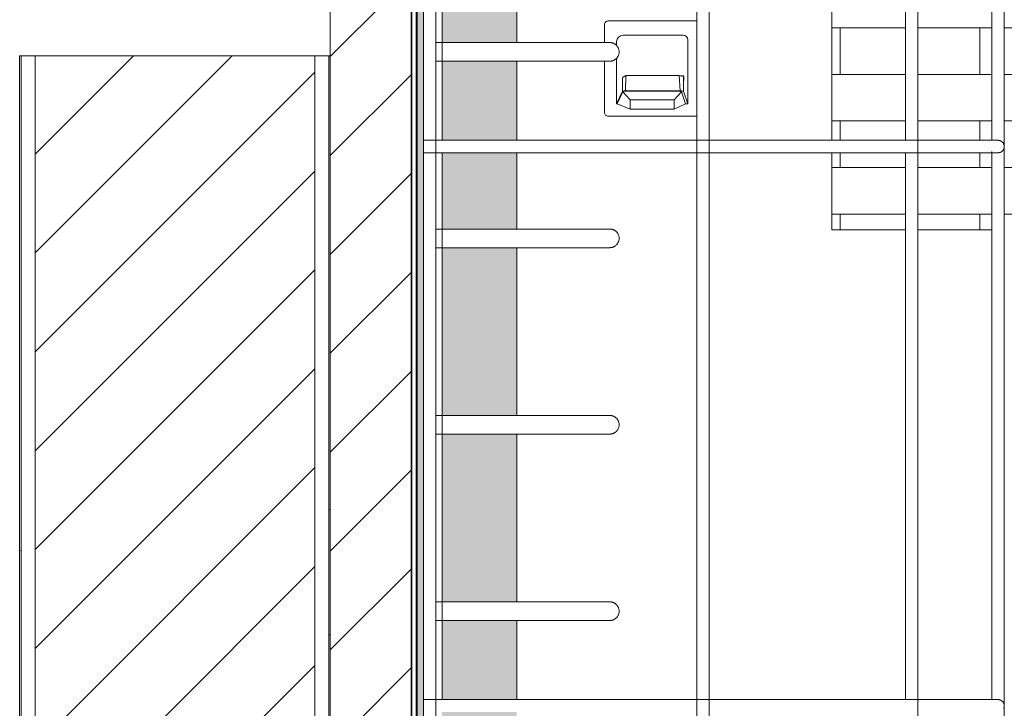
# Model space of a CAD drawing. Header units: metres. Extents: x 3.7 to 90.5, y -1.7 to 14.3.
# Tile 123 of 256: x 44.7 to 46.2, y 7.3 to 8.4. Entities that reach past the tile are written whole.
import ezdxf

# ---------------------------------------------------------------- set-up
doc = ezdxf.new("R2010")
doc.units = ezdxf.units.M
for name, color, linetype, lineweight in [('A-WALL', 7, 'Continuous', 18), ('A-WALL-PATT', 7, 'Continuous', 18), ('I-WALL', 7, 'Continuous', 18), ('M-EQPM', 7, 'Continuous', 18), ('S-COLS', 7, 'Continuous', 18)]:
    doc.layers.add(name, color=color, linetype=linetype, lineweight=lineweight)
pattern_1 = [(50, (61.611, 8.385), (0.546555, -0.047815), [0.05715, -0.62865]), (355, (61.611, 8.385), (-0.105728, 0.573166), [0.04572, -0.50292]), (100.451, (61.656, 8.381), (0.440828, 0.52535), [0.04857, -0.53427]), (46.184, (61.611, 8.537), (0.813237, -0.12613), [0.08572, -0.94297]), (96.636, (61.678, 8.527), (0.71221, 0.742287), [0.07286, -0.80141]), (351.184, (61.611, 8.537), (0.712217, 0.742274), [0.06858, -0.75438]), (21, (61.687, 8.499), (0.454846, -0.306795), [0.05715, -0.62865]), (326, (61.687, 8.499), (0.185405, 0.55256), [0.04572, -0.50292]), (71.451, (61.725, 8.474), (0.64025, 0.245763), [0.04857, -0.53427]), (37.5, (61.611, 8.385), (0.009261, 0.2536672), [0.02515, -0.47168, 0.02515, -0.48539, -0.50483]), (37.5, (61.611, 8.385), (0.009261, 0.2536672), [-1.007, 0.02515, -0.47968]), (7.5, (61.611, 8.385), (0.200456, 0.300546), [0.02515, -0.26594, 0.02515, -0.46025, -0.19241]), (7.5, (61.611, 8.385), (0.200456, 0.300546), [-0.77648, 0.02515, -0.16726]), (327.5, (61.441, 8.385), (0.4067682, -0.0171882), [0.02515, -0.16535, 0.02515, -0.56921, -0.78867]), (327.5, (61.441, 8.385), (0.4067682, -0.0171882), [-0.78486, 0.02515, -0.76352]), (317.5, (61.365, 8.385), (0.444383, 0.076279), [0.02515, -0.2225, 0.02515, -0.36957, -0.56007]), (317.5, (61.365, 8.385), (0.444383, 0.076279), [-0.64237, 0.02515, -0.53492])]
pattern_2 = [(45, (61.611, 8.385), (-0.0795495, 0.0795495), [])]

# ---------------------------------------------------------------- blocks, each defined once
blk = doc.blocks.new('ESCADA MARINHEIRO 90cm - RA13_10m³-2850396-Corte 2')
at = {"layer": 'M-EQPM', "color": 1, "true_color": 0xff0000}
for p, q in [((51.1954, 9.3182), (51.1954, 5.674)), ((51.2154, 5.674), (51.2154, 9.3182)), ((51.6354, 9.3182), (51.6354, 5.674)), ((51.6554, 5.674), (51.6554, 9.3182)), ((51.9913, 5.674), (51.9913, 9.3182)), ((52.1304, 5.674), (52.1304, 9.3182)), ((51.2254, 8.1839), (51.2254, 9.064)), ((51.9713, 9.064), (51.9713, 8.1837)), ((52.1104, 9.066), (52.1104, 8.1838)), ((51.4954, 8.3412), (51.2154, 8.3412)), ((51.2154, 8.3112), (51.4954, 8.3112)), ((51.6454, 8.184), (51.1954, 8.184)), ((51.1954, 8.184), (51.1954, 8.174)), ((52.1123, 8.184), (52.1134, 8.184)), ((51.1954, 8.174), (51.1954, 8.164)), ((51.1954, 8.164), (51.6454, 8.164)), ((51.2254, 7.2839), (51.2254, 8.164)), ((51.9713, 8.164), (51.9713, 7.2837)), ((52.1104, 8.166), (52.1104, 7.2838)), ((51.4954, 8.0412), (51.2154, 8.0412)), ((51.2154, 8.0112), (51.4954, 8.0112)), ((51.4954, 7.7412), (51.2154, 7.7412)), ((51.2154, 7.7112), (51.4954, 7.7112)), ((51.4954, 7.4412), (51.2153, 7.4412)), ((51.2153, 7.4112), (51.4954, 7.4112)), ((51.6454, 7.284), (51.1954, 7.284)), ((51.1954, 7.284), (51.1954, 7.274)), ((51.1954, 7.274), (51.1954, 7.264))]:
    blk.add_line(p, q, dxfattribs=at)
at = {"layer": 'M-EQPM', "color": 1, "true_color": 0xff0000, "flags": 128}
for points in [[(52.1204, 8.184), (52.1201, 8.184), (52.1189, 8.184), (52.117, 8.184), (52.1144, 8.184), (52.111, 8.184), (52.1068, 8.184), (52.1019, 8.184), (52.0963, 8.184), (52.09, 8.184), (52.0829, 8.184), (52.0752, 8.184), (52.0668, 8.184), (52.0577, 8.184), (52.0479, 8.184), (52.0375, 8.184), (52.0264, 8.184), (52.0148, 8.184), (52.0026, 8.184), (51.9897, 8.184), (51.9764, 8.184), (51.9625, 8.184), (51.9481, 8.184), (51.9332, 8.184), (51.9179, 8.184), (51.9021, 8.184), (51.8859, 8.184), (51.8693, 8.184), (51.8524, 8.184), (51.8351, 8.184), (51.8176, 8.184), (51.7997, 8.184), (51.7816, 8.184), (51.7633, 8.184), (51.7448, 8.184), (51.7262, 8.184), (51.7074, 8.184), (51.6885, 8.184), (51.6696, 8.184), (51.6506, 8.184), (51.6454, 8.184)], [(51.6554, 8.184), (51.6644, 8.184), (51.6834, 8.184), (51.7023, 8.184), (51.7211, 8.184), (51.7398, 8.184), (51.7584, 8.184), (51.7767, 8.184), (51.7949, 8.184), (51.8128, 8.184), (51.8304, 8.184), (51.8478, 8.184), (51.8648, 8.184), (51.8815, 8.184), (51.8978, 8.184), (51.9137, 8.184), (51.9291, 8.184), (51.9441, 8.184), (51.9587, 8.184), (51.9714, 8.184)], [(51.9913, 8.184), (51.9992, 8.184), (52.0115, 8.184), (52.0234, 8.184), (52.0346, 8.184), (52.0451, 8.184), (52.0551, 8.184), (52.0644, 8.184), (52.073, 8.184), (52.0809, 8.184), (52.0882, 8.184), (52.0947, 8.184), (52.1005, 8.184), (52.1056, 8.184), (52.1099, 8.184)], [(52.1135, 8.184), (52.1164, 8.184), (52.1185, 8.184), (52.1198, 8.184), (52.1204, 8.184), (52.1204, 8.184)], [(52.1204, 8.184), (52.1208, 8.184), (52.1212, 8.1839), (52.1216, 8.1839), (52.122, 8.1838), (52.1224, 8.1838), (52.1228, 8.1837), (52.1232, 8.1836), (52.1236, 8.1835), (52.124, 8.1833), (52.1243, 8.1832), (52.1247, 8.183), (52.1251, 8.1828), (52.1254, 8.1826), (52.1258, 8.1824), (52.1261, 8.1822), (52.1264, 8.182), (52.1267, 8.1817), (52.127, 8.1815), (52.1273, 8.1812), (52.1276, 8.1809), (52.1279, 8.1806), (52.1282, 8.1803), (52.1284, 8.18), (52.1286, 8.1797), (52.1289, 8.1794), (52.1291, 8.179), (52.1293, 8.1787), (52.1294, 8.1783), (52.1296, 8.178), (52.1298, 8.1776), (52.1299, 8.1772), (52.13, 8.1768), (52.1301, 8.1765), (52.1302, 8.1761), (52.1303, 8.1757), (52.1304, 8.1753), (52.1304, 8.1749), (52.1304, 8.1745), (52.1304, 8.1741), (52.1304, 8.174)], [(51.6454, 8.164), (51.6644, 8.164), (51.6834, 8.164), (51.7023, 8.164), (51.7211, 8.164), (51.7398, 8.164), (51.7584, 8.164), (51.7767, 8.164), (51.7949, 8.164), (51.8128, 8.164), (51.8304, 8.164), (51.8478, 8.164), (51.8648, 8.164), (51.8815, 8.164), (51.8978, 8.164), (51.9137, 8.164), (51.9291, 8.164), (51.9441, 8.164), (51.9587, 8.164), (51.9727, 8.164), (51.9862, 8.164), (51.9992, 8.164), (52.0115, 8.164), (52.0234, 8.164), (52.0346, 8.164), (52.0451, 8.164), (52.0551, 8.164), (52.0644, 8.164), (52.073, 8.164), (52.0809, 8.164), (52.0882, 8.164), (52.0947, 8.164), (52.1005, 8.164), (52.1056, 8.164), (52.1099, 8.164), (52.1135, 8.164), (52.1164, 8.164), (52.1185, 8.164), (52.1198, 8.164), (52.1204, 8.164), (52.1204, 8.164)], [(51.9714, 8.164), (51.9625, 8.164), (51.9481, 8.164), (51.9332, 8.164), (51.9179, 8.164), (51.9021, 8.164), (51.8859, 8.164), (51.8693, 8.164), (51.8524, 8.164), (51.8351, 8.164), (51.8176, 8.164), (51.7997, 8.164), (51.7816, 8.164), (51.7633, 8.164), (51.7448, 8.164), (51.7262, 8.164), (51.7074, 8.164), (51.6885, 8.164), (51.6696, 8.164), (51.6554, 8.164)], [(52.1106, 8.164), (52.1068, 8.164), (52.1019, 8.164), (52.0963, 8.164), (52.09, 8.164), (52.0829, 8.164), (52.0752, 8.164), (52.0668, 8.164), (52.0577, 8.164), (52.0479, 8.164), (52.0375, 8.164), (52.0264, 8.164), (52.0148, 8.164), (52.0026, 8.164), (51.9913, 8.164)], [(52.1204, 8.164), (52.1201, 8.164), (52.1189, 8.164), (52.117, 8.164), (52.1144, 8.164), (52.1128, 8.164)], [(52.1304, 8.174), (52.1304, 8.1736), (52.1304, 8.1732), (52.1304, 8.1728), (52.1303, 8.1724), (52.1302, 8.172), (52.1302, 8.1716), (52.1301, 8.1712), (52.1299, 8.1708), (52.1298, 8.1704), (52.1297, 8.1701), (52.1295, 8.1697), (52.1293, 8.1694), (52.1291, 8.169), (52.1289, 8.1687), (52.1287, 8.1683), (52.1285, 8.168), (52.1282, 8.1677), (52.128, 8.1674), (52.1277, 8.1671), (52.1274, 8.1668), (52.1271, 8.1665), (52.1268, 8.1663), (52.1265, 8.166), (52.1262, 8.1658), (52.1258, 8.1656), (52.1255, 8.1653), (52.1252, 8.1651), (52.1248, 8.165), (52.1244, 8.1648), (52.1241, 8.1646), (52.1237, 8.1645), (52.1233, 8.1644), (52.1229, 8.1643), (52.1225, 8.1642), (52.1221, 8.1641), (52.1218, 8.1641), (52.1214, 8.164), (52.121, 8.164), (52.1206, 8.164), (52.1204, 8.164)], [(52.1204, 7.284), (52.1201, 7.284), (52.1189, 7.284), (52.117, 7.284), (52.1144, 7.284), (52.111, 7.284), (52.1068, 7.284), (52.1019, 7.284), (52.0963, 7.284), (52.09, 7.284), (52.0829, 7.284), (52.0752, 7.284), (52.0668, 7.284), (52.0577, 7.284), (52.0479, 7.284), (52.0375, 7.284), (52.0264, 7.284), (52.0148, 7.284), (52.0026, 7.284), (51.9897, 7.284), (51.9764, 7.284), (51.9625, 7.284), (51.9481, 7.284), (51.9332, 7.284), (51.9179, 7.284), (51.9021, 7.284), (51.8859, 7.284), (51.8693, 7.284), (51.8524, 7.284), (51.8351, 7.284), (51.8176, 7.284), (51.7997, 7.284), (51.7816, 7.284), (51.7633, 7.284), (51.7448, 7.284), (51.7262, 7.284), (51.7074, 7.284), (51.6885, 7.284), (51.6696, 7.284), (51.6506, 7.284), (51.6454, 7.284)], [(51.6553, 7.284), (51.6644, 7.284), (51.6834, 7.284), (51.7023, 7.284), (51.7211, 7.284), (51.7398, 7.284), (51.7584, 7.284), (51.7767, 7.284), (51.7949, 7.284), (51.8128, 7.284), (51.8304, 7.284), (51.8478, 7.284), (51.8648, 7.284), (51.8815, 7.284), (51.8978, 7.284), (51.9137, 7.284), (51.9291, 7.284), (51.9441, 7.284), (51.9587, 7.284), (51.9713, 7.284)], [(51.9912, 7.284), (51.9992, 7.284), (52.0115, 7.284), (52.0234, 7.284), (52.0346, 7.284), (52.0451, 7.284), (52.0551, 7.284), (52.0644, 7.284), (52.073, 7.284), (52.0809, 7.284), (52.0882, 7.284), (52.0947, 7.284), (52.1005, 7.284), (52.1056, 7.284), (52.1099, 7.284)], [(52.1135, 7.284), (52.1164, 7.284), (52.1185, 7.284), (52.1198, 7.284), (52.1204, 7.284), (52.1204, 7.284)], [(52.1204, 7.284), (52.1208, 7.284), (52.1212, 7.2839), (52.1216, 7.2839), (52.122, 7.2838), (52.1224, 7.2838), (52.1228, 7.2837), (52.1232, 7.2836), (52.1236, 7.2835), (52.124, 7.2833), (52.1243, 7.2832), (52.1247, 7.283), (52.1251, 7.2828), (52.1254, 7.2826), (52.1258, 7.2824), (52.1261, 7.2822), (52.1264, 7.282), (52.1267, 7.2817), (52.127, 7.2815), (52.1273, 7.2812), (52.1276, 7.2809), (52.1279, 7.2806), (52.1282, 7.2803), (52.1284, 7.28), (52.1286, 7.2797), (52.1289, 7.2794), (52.1291, 7.279), (52.1293, 7.2787), (52.1294, 7.2783), (52.1296, 7.278), (52.1298, 7.2776), (52.1299, 7.2772), (52.13, 7.2768), (52.1301, 7.2765), (52.1302, 7.2761), (52.1303, 7.2757), (52.1304, 7.2753), (52.1304, 7.2749), (52.1304, 7.2745), (52.1304, 7.2741), (52.1304, 7.274)], [(52.1304, 7.274), (52.1304, 7.2736), (52.1304, 7.2732), (52.1304, 7.2728), (52.1303, 7.2724), (52.1302, 7.272), (52.1302, 7.2716), (52.1301, 7.2712), (52.1299, 7.2708), (52.1298, 7.2704), (52.1297, 7.2701), (52.1295, 7.2697)]]:
    blk.add_lwpolyline(points, dxfattribs=at)
at = {"layer": 'M-EQPM', "color": 1, "true_color": 0xff0000}
for points, knots in [([(51.4954, 8.3412), (51.4958, 8.3412), (51.4964, 8.3412), (51.4974, 8.3411), (51.4984, 8.341), (51.4993, 8.3407), (51.5003, 8.3405), (51.5012, 8.3401), (51.5021, 8.3397), (51.503, 8.3392), (51.5038, 8.3387), (51.5049, 8.338), (51.5058, 8.3371), (51.5067, 8.3361), (51.5076, 8.3351), (51.5085, 8.3338), (51.5093, 8.332), (51.5102, 8.3295), (51.5104, 8.3275), (51.5104, 8.3262)], [0.5, 0.5, 0.5, 0.5, 0.5208333, 0.5416667, 0.5625, 0.5833333, 0.6041667, 0.625, 0.6458333, 0.6666667, 0.6875, 0.7083333, 0.75, 0.7708333, 0.7916667, 0.8333333, 0.875, 0.9166667, 1, 1, 1, 1]), ([(51.5104, 8.3262), (51.5104, 8.3249), (51.5102, 8.323), (51.5093, 8.3205), (51.5085, 8.3187), (51.5076, 8.3174), (51.5067, 8.3163), (51.5058, 8.3154), (51.5046, 8.3143), (51.5032, 8.3134), (51.5021, 8.3128), (51.5012, 8.3124), (51.5003, 8.312), (51.4993, 8.3117), (51.4984, 8.3115), (51.4974, 8.3114), (51.4964, 8.3113), (51.4958, 8.3112), (51.4954, 8.3112)], [0, 0, 0, 0, 0.0833333, 0.125, 0.1666667, 0.2083333, 0.2291667, 0.25, 0.2916667, 0.3333333, 0.3541667, 0.375, 0.3958333, 0.4166667, 0.4375, 0.4583333, 0.4791667, 0.5, 0.5, 0.5, 0.5]), ([(51.4954, 8.0412), (51.4958, 8.0412), (51.4964, 8.0412), (51.4974, 8.0411), (51.4984, 8.041), (51.4993, 8.0407), (51.5003, 8.0405), (51.5012, 8.0401), (51.5021, 8.0397), (51.503, 8.0392), (51.5038, 8.0387), (51.5049, 8.038), (51.5058, 8.0371), (51.5067, 8.0361), (51.5076, 8.0351), (51.5085, 8.0338), (51.5093, 8.032), (51.5102, 8.0295), (51.5104, 8.0275), (51.5104, 8.0262)], [0.5, 0.5, 0.5, 0.5, 0.5208333, 0.5416667, 0.5625, 0.5833333, 0.6041667, 0.625, 0.6458333, 0.6666667, 0.6875, 0.7083333, 0.75, 0.7708333, 0.7916667, 0.8333333, 0.875, 0.9166667, 1, 1, 1, 1]), ([(51.5104, 8.0262), (51.5104, 8.0249), (51.5102, 8.023), (51.5093, 8.0205), (51.5085, 8.0187), (51.5076, 8.0174), (51.5067, 8.0163), (51.5058, 8.0154), (51.5046, 8.0143), (51.5032, 8.0134), (51.5021, 8.0128), (51.5012, 8.0124), (51.5003, 8.012), (51.4993, 8.0117), (51.4984, 8.0115), (51.4974, 8.0114), (51.4964, 8.0113), (51.4958, 8.0112), (51.4954, 8.0112)], [0, 0, 0, 0, 0.0833333, 0.125, 0.1666667, 0.2083333, 0.2291667, 0.25, 0.2916667, 0.3333333, 0.3541667, 0.375, 0.3958333, 0.4166667, 0.4375, 0.4583333, 0.4791667, 0.5, 0.5, 0.5, 0.5]), ([(51.4954, 7.7412), (51.4958, 7.7412), (51.4964, 7.7412), (51.4974, 7.7411), (51.4984, 7.741), (51.4993, 7.7407), (51.5003, 7.7405), (51.5012, 7.7401), (51.5021, 7.7397), (51.503, 7.7392), (51.5038, 7.7387), (51.5049, 7.738), (51.5058, 7.7371), (51.5067, 7.7361), (51.5076, 7.7351), (51.5085, 7.7338), (51.5093, 7.732), (51.5102, 7.7295), (51.5104, 7.7275), (51.5104, 7.7262)], [0.5, 0.5, 0.5, 0.5, 0.5208333, 0.5416667, 0.5625, 0.5833333, 0.6041667, 0.625, 0.6458333, 0.6666667, 0.6875, 0.7083333, 0.75, 0.7708333, 0.7916667, 0.8333333, 0.875, 0.9166667, 1, 1, 1, 1]), ([(51.5104, 7.7262), (51.5104, 7.7249), (51.5102, 7.723), (51.5093, 7.7205), (51.5085, 7.7187), (51.5076, 7.7174), (51.5067, 7.7163), (51.5058, 7.7154), (51.5046, 7.7143), (51.5032, 7.7134), (51.5021, 7.7128), (51.5012, 7.7124), (51.5003, 7.712), (51.4993, 7.7117), (51.4984, 7.7115), (51.4974, 7.7114), (51.4964, 7.7113), (51.4958, 7.7112), (51.4954, 7.7112)], [0, 0, 0, 0, 0.0833333, 0.125, 0.1666667, 0.2083333, 0.2291667, 0.25, 0.2916667, 0.3333333, 0.3541667, 0.375, 0.3958333, 0.4166667, 0.4375, 0.4583333, 0.4791667, 0.5, 0.5, 0.5, 0.5]), ([(51.4954, 7.4412), (51.4958, 7.4412), (51.4964, 7.4412), (51.4974, 7.4411), (51.4984, 7.441), (51.4993, 7.4407), (51.5003, 7.4405), (51.5012, 7.4401), (51.5021, 7.4397), (51.503, 7.4392), (51.5038, 7.4387), (51.5049, 7.438), (51.5058, 7.4371), (51.5067, 7.4361), (51.5076, 7.4351), (51.5085, 7.4338), (51.5093, 7.432), (51.5102, 7.4295), (51.5104, 7.4275), (51.5104, 7.4262)], [0.5, 0.5, 0.5, 0.5, 0.5208333, 0.5416667, 0.5625, 0.5833333, 0.6041667, 0.625, 0.6458333, 0.6666667, 0.6875, 0.7083333, 0.75, 0.7708333, 0.7916667, 0.8333333, 0.875, 0.9166667, 1, 1, 1, 1]), ([(51.5104, 7.4262), (51.5104, 7.4249), (51.5102, 7.423), (51.5093, 7.4205), (51.5085, 7.4187), (51.5076, 7.4174), (51.5067, 7.4163), (51.5058, 7.4154), (51.5046, 7.4143), (51.5032, 7.4134), (51.5021, 7.4128), (51.5012, 7.4124), (51.5003, 7.412), (51.4993, 7.4117), (51.4984, 7.4115), (51.4974, 7.4114), (51.4964, 7.4113), (51.4958, 7.4112), (51.4954, 7.4112)], [0, 0, 0, 0, 0.0833333, 0.125, 0.1666667, 0.2083333, 0.2291667, 0.25, 0.2916667, 0.3333333, 0.3541667, 0.375, 0.3958333, 0.4166667, 0.4375, 0.4583333, 0.4791667, 0.5, 0.5, 0.5, 0.5])]:
    blk.add_open_spline(points, degree=3, knots=knots, dxfattribs=at)
blk = doc.blocks.new('4 GRE - ESCOLA DE CINEMA E AUDIOVISUAL CINE REX R07_rvt-2-Corte 2')
at = {"layer": 'A-WALL-PATT', "true_color": 0x808080}
h = blk.add_hatch(dxfattribs=at)
h.set_pattern_fill('FP_19', color=8, style=0, pattern_type=2)
h.set_pattern_definition(pattern_2)
h.paths.add_polyline_path([(51.1754, 4.84), (51.1754, 9.9121), (51.0454, 9.9121), (51.0454, 4.84), (51.1735, 4.84)])
h = blk.add_hatch(dxfattribs=at)
h.set_pattern_fill('FP_18', color=8, style=0, pattern_type=2)
h.set_pattern_definition(pattern_1)
h.paths.add_polyline_path([(50.5479, -0.64), (50.5479, 8.32), (50.5454, 8.32), (50.5454, -0.64)])
h = blk.add_hatch(dxfattribs=at)
h.set_pattern_fill('FP_19', color=8, style=0, pattern_type=2)
h.set_pattern_definition(pattern_2)
h.paths.add_polyline_path([(51.0204, -0.64), (51.0204, 8.32), (50.5704, 8.32), (50.5704, -0.64)])
h = blk.add_hatch(dxfattribs=at)
h.set_pattern_fill('FP_18', color=8, style=0, pattern_type=2)
h.set_pattern_definition(pattern_1)
h.paths.add_polyline_path([(51.0454, -0.64), (51.0454, 8.32), (51.0429, 8.32), (51.0429, -0.64)])
at = {"layer": 'S-COLS'}
h = blk.add_hatch(dxfattribs=at)
h.set_pattern_fill('FP_21', color=256, style=0, pattern_type=2)
h.set_pattern_definition([(50, (61.611, 8.385), (0.273274, -0.0239114), [0.02857, -0.31432]), (355, (61.611, 8.385), (-0.0528634, 0.286588), [0.02286, -0.25146]), (100.451, (61.633, 8.383), (0.220418, 0.2626804), [0.02429, -0.26714]), (46.184, (61.611, 8.461), (0.406619, -0.063057), [0.04286, -0.47149]), (96.636, (61.645, 8.456), (0.356107, 0.371139), [0.03643, -0.4007]), (351.184, (61.611, 8.461), (0.356108, 0.371137), [0.03429, -0.37719]), (21, (61.649, 8.442), (0.2274184, -0.1533992), [0.02857, -0.31432]), (326, (61.649, 8.442), (0.092705, 0.276284), [0.02286, -0.25146]), (71.451, (61.668, 8.429), (0.320132, 0.122885), [0.02429, -0.26714]), (37.5, (61.611, 8.385), (0.0046375, 0.1268327), [0.00251, -0.2459, 0.00251, -0.25276, -0.25241]), (37.5, (61.611, 8.385), (0.0046375, 0.1268327), [-0.50368, 0.00251, -0.2499]), (7.5, (61.611, 8.385), (0.1002335, 0.1502687), [0.00251, -0.14303, 0.00251, -0.24018, -0.0962]), (7.5, (61.611, 8.385), (0.1002335, 0.1502687), [-0.38824, 0.00251, -0.09369]), (327.5, (61.526, 8.385), (0.2033841, -0.0085941), [0.00251, -0.09274, 0.00251, -0.29467, -0.39434]), (327.5, (61.526, 8.385), (0.2033841, -0.0085941), [-0.39243, 0.00251, -0.39182]), (317.5, (61.488, 8.385), (0.2221916, 0.0381397), [0.00251, -0.12131, 0.00251, -0.19484, -0.28004]), (317.5, (61.488, 8.385), (0.2221916, 0.0381397), [-0.32118, 0.00251, -0.27752])])
h.paths.add_polyline_path([(51.3455, 3.02), (51.3455, 4.6199), (51.3339, 4.5991), (51.3171, 4.5807), (51.3031, 4.5663), (51.2679, 4.5431), (51.2376, 4.5304), (51.2232, 4.526), (51.2059, 4.5227), (51.1854, 4.52), (51.1854, 3.02), (51.3455, 3.02)])
h.paths.add_polyline_path([(51.3455, 4.8222), (51.3455, 5.664), (51.1954, 5.6643), (51.1954, 8.89), (51.1854, 8.89), (51.1854, 4.9191), (51.2145, 4.9159), (51.2378, 4.9097), (51.249, 4.9057), (51.2801, 4.8903), (51.312, 4.8657), (51.3418, 4.8299), (51.3445, 4.8242)])
h.paths.add_polyline_path([(51.3455, 5.684), (51.3455, 5.9112), (51.2254, 5.9112), (51.2254, 5.684), (51.263, 5.684)])
h.paths.add_polyline_path([(51.2254, 5.9412), (51.3455, 5.9412), (51.3455, 6.2112), (51.2254, 6.2112), (51.2254, 5.9694)])
h.paths.add_polyline_path([(51.2254, 6.2412), (51.3455, 6.2412), (51.3455, 6.364), (51.2254, 6.364), (51.2254, 6.2873)])
h.paths.add_polyline_path([(51.263, 6.384), (51.3455, 6.384), (51.3455, 6.5112), (51.2254, 6.5112), (51.2254, 6.384)])
h.paths.add_polyline_path([(51.3455, 6.5412), (51.3455, 6.8112), (51.2254, 6.8112), (51.2254, 6.5412), (51.263, 6.5412)])
h.paths.add_polyline_path([(51.2254, 6.8412), (51.3455, 6.8412), (51.3455, 7.1112), (51.2254, 7.1112), (51.2254, 6.8702)])
h.paths.add_polyline_path([(51.2254, 7.1412), (51.3455, 7.1412), (51.3455, 7.264), (51.2254, 7.264), (51.2254, 7.1881)])
h.paths.add_polyline_path([(51.2254, 7.284), (51.3455, 7.284), (51.3455, 7.4112), (51.2254, 7.4112), (51.2254, 7.2941)])
h.paths.add_polyline_path([(51.263, 7.4412), (51.3455, 7.4412), (51.3455, 7.7112), (51.2254, 7.7112), (51.2254, 7.4412)])
h.paths.add_polyline_path([(51.2254, 7.7412), (51.3455, 7.7412), (51.3455, 8.0112), (51.2254, 8.0112), (51.2254, 7.771)])
h.paths.add_polyline_path([(51.2254, 8.0412), (51.3455, 8.0412), (51.3455, 8.164), (51.2254, 8.164), (51.2254, 8.0889)])
h.paths.add_polyline_path([(51.263, 8.184), (51.3455, 8.184), (51.3455, 8.3112), (51.2254, 8.3112), (51.2254, 8.184)])
h.paths.add_polyline_path([(51.2254, 8.3412), (51.3455, 8.3412), (51.3455, 8.89), (51.2254, 8.89), (51.2254, 8.3539)])
at = {"layer": 'A-WALL'}
for p, q in [((51.1754, 9.9121), (51.1754, 3.02)), ((51.1769, 9.9121), (51.1769, 3.02)), ((51.1839, 9.9121), (51.1839, 3.02)), ((51.1854, 3.02), (51.1854, 9.9121)), ((51.8529, 8.1838), (51.8529, 8.54)), ((50.5454, 8.32), (50.5454, -0.64)), ((51.0454, 8.32), (50.5454, 8.32)), ((50.5479, 8.32), (50.5479, -0.64)), ((50.5704, 8.32), (50.5704, -0.64)), ((51.0204, 8.32), (51.0204, -0.64)), ((51.0429, 8.32), (51.0429, -0.64)), ((51.0454, -0.64), (51.0454, 8.32)), ((51.8529, 8.04), (51.8529, 8.1641)), ((51.9714, 8.04), (51.8529, 8.04)), ((52.1106, 8.04), (51.9913, 8.04))]:
    blk.add_line(p, q, dxfattribs=at)
at = {"layer": 'I-WALL'}
for p, q in [((51.0454, 9.9121), (51.0454, 4.84)), ((51.1754, 4.84), (51.1754, 9.9121))]:
    blk.add_line(p, q, dxfattribs=at)
at = {"layer": 'S-COLS'}
for p, q in [((51.3455, 8.3412), (51.3455, 8.89)), ((51.3455, 8.1839), (51.3455, 8.3112)), ((51.3455, 8.0412), (51.3455, 8.164)), ((51.3455, 7.7412), (51.3455, 8.0112)), ((51.3455, 7.4412), (51.3455, 7.7112)), ((51.3455, 7.2839), (51.3455, 7.4112))]:
    blk.add_line(p, q, dxfattribs=at)
at = {"layer": 'M-EQPM', "lineweight": 18}
blk.add_blockref('ESCADA MARINHEIRO 90cm - RA13_10m³-2850396-Corte 2', (0, 0), dxfattribs=at)
blk = doc.blocks.new('SPLITVENT_BTS - SPLITVENT G4_M5-1082357-Corte 2')
at = {"layer": 'M-EQPM', "color": 1, "true_color": 0xff0000}
for p, q in [((51.487, 8.37), (51.487, 8.3412)), ((51.5636, 8.3761), (51.493, 8.3761)), ((51.6341, 8.3761), (51.5636, 8.3761)), ((51.5064, 8.3364), (51.5064, 8.343)), ((51.5163, 8.3529), (51.6136, 8.3529)), ((51.6208, 8.3457), (51.6208, 8.2425)), ((51.487, 8.3112), (51.487, 8.2289)), ((51.5064, 8.2425), (51.5064, 8.316)), ((51.5212, 8.2878), (51.5205, 8.2636)), ((51.5231, 8.288), (51.6068, 8.288)), ((51.6085, 8.2636), (51.6071, 8.288)), ((51.6142, 8.2744), (51.614, 8.2883)), ((51.6143, 8.2857), (51.6142, 8.2736)), ((51.5064, 8.2425), (51.5159, 8.2631)), ((51.5072, 8.2424), (51.5163, 8.2618)), ((51.5281, 8.249), (51.5163, 8.2618)), ((51.6085, 8.2636), (51.5205, 8.2636)), ((51.5218, 8.2629), (51.6054, 8.2629)), ((51.5988, 8.249), (51.6109, 8.2617)), ((51.6109, 8.2617), (51.6175, 8.2424)), ((51.6208, 8.2425), (51.614, 8.2628)), ((51.5073, 8.2425), (51.5064, 8.2425)), ((51.5281, 8.234), (51.5072, 8.2424)), ((51.5281, 8.249), (51.5281, 8.234)), ((51.5988, 8.249), (51.5281, 8.249)), ((51.5988, 8.234), (51.5988, 8.249)), ((51.6175, 8.2424), (51.5988, 8.234)), ((51.6208, 8.2425), (51.6174, 8.2425)), ((51.5281, 8.234), (51.5988, 8.234)), ((51.493, 8.2229), (51.6342, 8.2229))]:
    blk.add_line(p, q, dxfattribs=at)
at = {"layer": 'M-EQPM', "color": 1, "true_color": 0xff0000, "flags": 128}
blk.add_lwpolyline([(51.5159, 8.2631), (51.5158, 8.2728), (51.5157, 8.2825)], dxfattribs=at)
at = {"layer": 'M-EQPM', "color": 1, "true_color": 0xff0000}
for centre, radius, start, end in [((51.493, 8.37), 0.00605, 90, 180.0408), ((51.6341, 8.37), 0.00605, 77.5611, 90), ((51.5163, 8.343), 0.00993, 90, 180), ((51.6136, 8.3457), 0.00722, 0, 90), ((51.493, 8.2289), 0.00605, 180.0408, 270.0886), ((51.6341, 8.2289), 0.00605, 270.0886, 282.4401)]:
    blk.add_arc(centre, radius, start, end, dxfattribs=at)
for centre, major_axis, ratio, start_param, end_param in [((51.6068, 8.2815), (-0.00653, 0), 0.995896, 4.67761, 4.71239), ((51.5218, 8.2617), (0.00554, 0), 0.218007, 1.570796, 3.040214), ((51.6054, 8.2617), (0.00554, 0), 0.218007, 0, 1.570796)]:
    blk.add_ellipse(centre, major_axis=major_axis, ratio=ratio, start_param=start_param, end_param=end_param, dxfattribs=at)
for points, knots in [([(51.5157, 8.2825), (51.5157, 8.2827), (51.5157, 8.2831), (51.5158, 8.2835), (51.5158, 8.2837), (51.5159, 8.2839), (51.5159, 8.2841), (51.516, 8.2843), (51.5161, 8.2846), (51.5163, 8.2848), (51.5164, 8.285), (51.5165, 8.2851), (51.5166, 8.2853), (51.5167, 8.2854), (51.5169, 8.2856), (51.5171, 8.2858), (51.5173, 8.286), (51.5174, 8.2861), (51.5175, 8.2862), (51.5177, 8.2863), (51.518, 8.2864), (51.5182, 8.2866), (51.5185, 8.2868), (51.5189, 8.2869), (51.5193, 8.2871), (51.5201, 8.2874), (51.5208, 8.2876), (51.5212, 8.2878)], [0, 0, 0, 0, 0.083333, 0.125, 0.145833, 0.166667, 0.1875, 0.208333, 0.25, 0.291667, 0.3125, 0.333333, 0.354167, 0.375, 0.416667, 0.458333, 0.479167, 0.5, 0.520833, 0.541667, 0.583333, 0.625, 0.666667, 0.708333, 0.75, 0.833333, 1, 1, 1, 1]), ([(51.6071, 8.288), (51.6076, 8.288), (51.6087, 8.2879), (51.6102, 8.2877), (51.6113, 8.2875), (51.612, 8.2874), (51.6124, 8.2873), (51.6126, 8.2872), (51.6127, 8.2872), (51.6129, 8.2871), (51.6131, 8.2871), (51.6132, 8.287), (51.6134, 8.287), (51.6134, 8.287), (51.6135, 8.287), (51.6136, 8.2871), (51.6137, 8.2871), (51.6138, 8.2872), (51.6139, 8.2873), (51.6139, 8.2874), (51.6139, 8.2875), (51.614, 8.2878), (51.614, 8.2881), (51.614, 8.2883)], [0, 0, 0, 0, 0.142857, 0.285714, 0.428571, 0.5, 0.535714, 0.571429, 0.589286, 0.607143, 0.642857, 0.678571, 0.696429, 0.714286, 0.732143, 0.75, 0.785714, 0.821429, 0.857143, 0.875, 0.892857, 0.928571, 1, 1, 1, 1]), ([(51.614, 8.2628), (51.6136, 8.263), (51.6126, 8.2633), (51.6106, 8.2635), (51.6092, 8.2636), (51.6085, 8.2636)], [0, 0, 0, 0, 0.4, 0.7, 1, 1, 1, 1]), ([(51.6142, 8.2736), (51.6142, 8.2732), (51.6142, 8.2726), (51.6141, 8.2719), (51.6141, 8.2715), (51.6141, 8.2712), (51.6141, 8.2709), (51.6141, 8.2704), (51.6141, 8.2698), (51.6141, 8.2692), (51.6141, 8.2687), (51.614, 8.2684), (51.614, 8.268), (51.614, 8.2676), (51.614, 8.2668), (51.614, 8.2651), (51.614, 8.2637), (51.614, 8.2628)], [0, 0, 0, 0, 0.125, 0.1875, 0.21875, 0.25, 0.28125, 0.3125, 0.375, 0.4375, 0.46875, 0.5, 0.53125, 0.5625, 0.625, 0.75, 1, 1, 1, 1])]:
    blk.add_open_spline(points, degree=3, knots=knots, dxfattribs=at)
for points in [[(51.5212, 8.2878), (51.5215, 8.2879), (51.5221, 8.288), (51.5227, 8.288), (51.5231, 8.288)], [(51.614, 8.2883), (51.6141, 8.2878), (51.6143, 8.287), (51.6143, 8.2861), (51.6143, 8.2857)], [(51.5205, 8.2636), (51.5196, 8.2636), (51.5179, 8.2635), (51.5165, 8.2632), (51.5159, 8.2631)]]:
    blk.add_open_spline(points, degree=3, dxfattribs=at)

msp = doc.modelspace()

# ---------------------------------------------------------------- hatches: boundary and pattern name
at = {"layer": 'A-WALL-PATT'}
h = msp.add_hatch(dxfattribs=at)
h.set_pattern_fill('FP_30', color=256, style=0, pattern_type=2)
h.set_pattern_definition([(0, (48.45301, 6.04), (0, 0.075), []), (90, (48.45301, 6.04), (-0.1125, 0.075), [0.075, -0.075])])
h.paths.add_polyline_path([(45.965, 8.04), (46.0833, 8.04), (46.0833, 8.164), (45.965, 8.164), (45.965, 8.059)])
h.paths.add_polyline_path([(46.7186, 8.04), (47.965, 8.04), (47.965, 8.54), (46.2425, 8.54), (46.2425, 8.04), (46.3603, 8.04)])
h.paths.add_polyline_path([(46.2225, 8.04), (46.2225, 8.1642), (46.2162, 8.1642), (46.2066, 8.164), (46.1498, 8.1643), (46.1033, 8.1649), (46.1033, 8.04), (46.1812, 8.04)])
h.paths.add_polyline_path([(46.2123, 8.1832), (46.2225, 8.184), (46.2225, 8.54), (46.1033, 8.54), (46.1033, 8.1835), (46.1214, 8.1836), (46.1498, 8.1835), (46.1617, 8.1835), (46.1833, 8.1837), (46.1899, 8.1833), (46.2082, 8.1838)])
h.paths.add_polyline_path([(45.965, 8.1838), (46.0833, 8.184), (46.0833, 8.54), (45.965, 8.54), (45.965, 8.1838)])

# ---------------------------------------------------------------- block references
at = {"lineweight": 5}
msp.add_blockref('4 GRE - ESCOLA DE CINEMA E AUDIOVISUAL CINE REX R07_rvt-2-Corte 2', (-5.888, 0), dxfattribs=at)
at = {"layer": 'M-EQPM', "color": 1, "true_color": 0xff0000}
msp.add_blockref('SPLITVENT_BTS - SPLITVENT G4_M5-1082357-Corte 2', (-5.888, 0), dxfattribs=at)

doc.saveas('drawing.dxf')
